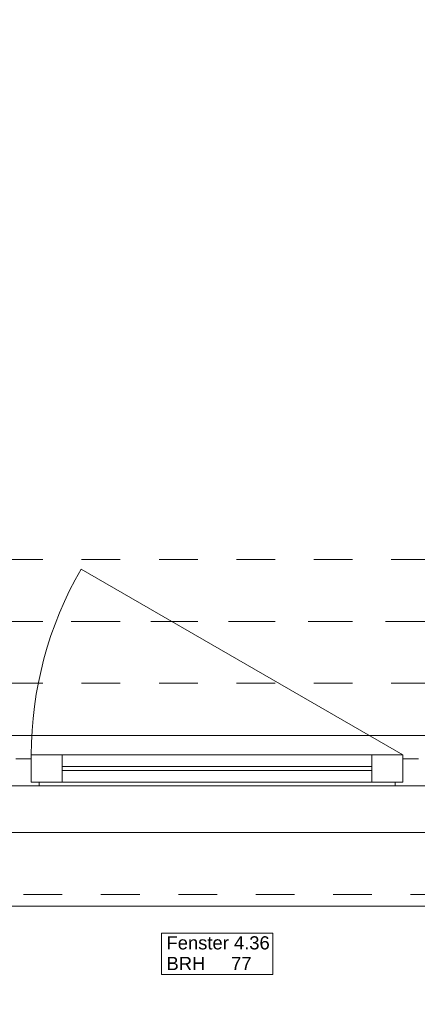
# Model space of a CAD drawing. Header units: metres. Extents: x -3.5 to 65.3, y -10.9 to 16.7.
# Tile 229 of 234: x 59.4 to 60.4, y -0.4 to 2.1. Entities that reach past the tile are written whole.
import ezdxf

# ---------------------------------------------------------------- set-up
doc = ezdxf.new("R2010")
doc.units = ezdxf.units.M
doc.header["$MEASUREMENT"] = 0
for name, pattern in [('Achse', [0.08, 0.04, -0.02, 0, -0.02]), ('Strichlinie doppelt', [0.218722, 0.105833, -0.042333, 0.028222, -0.042333]), ('Strichlinie eng', [0.046, 0.03, -0.016]), ('Untersicht', [0.04, 0.03, -0.01])]:
    doc.linetypes.add(name, pattern=pattern)
for name, color, linetype in [('451 - Universal.Achsen Raster', 7, 'Continuous'), ('603 - Struktur.Bodenplatte_ Decke Roh', 7, 'Continuous'), ('604 - Struktur.Wand Aussen', 7, 'Continuous'), ('608 - Struktur.Träger', 7, 'Continuous')]:
    doc.layers.add(name, color=color, linetype=linetype)
doc.styles.add('ERSTELLTER_STIL_1', font='txt')

msp = doc.modelspace()

# ---------------------------------------------------------------- linework, layer by layer
at = {"layer": '451 - Universal.Achsen Raster', "color": 160, "linetype": 'Strichlinie doppelt', "lineweight": 9, "true_color": 0x3232ff}
msp.add_line((64.935, 0.55), (-3.175, 0.55), dxfattribs=at)
at = {"layer": '603 - Struktur.Bodenplatte_ Decke Roh', "color": 7, "linetype": 'Continuous', "lineweight": 18, "flags": 128}
msp.add_lwpolyline([(-0.015, 0.005), (62.275, 0.005), (62.275, 13.695), (50.78, 13.695), (50.78, 13.455), (50.78, 13), (50.84, 13), (50.84, 8.585), (49.03, 8.585), (49.03, 8.725), (47.41, 8.725), (47.41, 13), (47.48, 13), (47.48, 13.455), (47.48, 13.695), (14.78, 13.695)], dxfattribs=at)
at = {"layer": '604 - Struktur.Wand Aussen', "color": 7, "linetype": 'Continuous', "lineweight": 9}
for p, q in [((60.41, 0.205), (59.5786, 0.685)), ((58.74, 0.255), (61.12, 0.255)), ((58.83, -0.185), (61.03, -0.185))]:
    msp.add_line(p, q, dxfattribs=at)
at = {"layer": '604 - Struktur.Wand Aussen', "color": 7, "linetype": 'Strichlinie eng', "lineweight": 9}
for p, q in [((58.74, 0.255), (61.12, 0.255)), ((58.83, -0.155), (61.03, -0.155))]:
    msp.add_line(p, q, dxfattribs=at)
at = {"layer": '604 - Struktur.Wand Aussen', "color": 7, "linetype": 'Continuous', "lineweight": 13}
for p, q in [((59.45, 0.135), (59.45, 0.205)), ((59.45, 0.205), (59.53, 0.205)), ((59.53, 0.205), (60.33, 0.205)), ((59.53, 0.205), (59.53, 0.135)), ((60.33, 0.135), (60.33, 0.205)), ((60.33, 0.205), (60.41, 0.205)), ((60.41, 0.205), (60.41, 0.135)), ((59.41, 0.195), (59.43, 0.195)), ((59.43, 0.195), (59.45, 0.195)), ((59.45, 0.195), (59.45, 0.135)), ((60.41, 0.135), (60.41, 0.195)), ((60.41, 0.195), (60.43, 0.195)), ((60.43, 0.195), (60.45, 0.195)), ((59.53, 0.175), (60.33, 0.175)), ((60.33, 0.165), (59.53, 0.165)), ((59.45, 0.135), (59.47, 0.135)), ((59.53, 0.135), (59.45, 0.135)), ((59.47, 0.135), (59.47, 0.125)), ((60.33, 0.135), (59.53, 0.135)), ((60.41, 0.135), (60.33, 0.135)), ((60.39, 0.125), (60.39, 0.135)), ((60.39, 0.135), (60.41, 0.135)), ((59.43, 0.125), (59.39, 0.125)), ((59.47, 0.125), (59.43, 0.125)), ((60.39, 0.125), (59.47, 0.125)), ((60.43, 0.125), (60.39, 0.125)), ((60.47, 0.125), (60.43, 0.125))]:
    msp.add_line(p, q, dxfattribs=at)
at = {"layer": '604 - Struktur.Wand Aussen', "color": 7, "linetype": 'Continuous', "lineweight": 9, "flags": 128}
msp.add_lwpolyline([(59.7862, -0.3619), (60.0738, -0.3619), (60.0738, -0.3084), (60.0738, -0.255), (59.7862, -0.255), (59.7862, -0.3084)], close=True, dxfattribs=at)
at = {"layer": '604 - Struktur.Wand Aussen', "color": 7, "linetype": 'Continuous', "lineweight": 9}
msp.add_arc((60.41, 0.205), 0.96, 150, 180, dxfattribs=at)
at = {"layer": '608 - Struktur.Träger', "color": 7, "linetype": 'Untersicht', "lineweight": 13}
for p, q in [((0.38, 0.71), (61.88, 0.71)), ((0.38, 0.39), (61.88, 0.39))]:
    msp.add_line(p, q, dxfattribs=at)
at = {"layer": '608 - Struktur.Träger', "color": 7, "linetype": 'Achse', "lineweight": 9}
msp.add_line((0.38, 0.55), (61.88, 0.55), dxfattribs=at)

# ---------------------------------------------------------------- texts
at = {"layer": '604 - Struktur.Wand Aussen', "color": 7, "lineweight": 9, "char_height": 0.034, "style": 'ERSTELLTER_STIL_1'}
for s, insert, attachment_point in [('\\A1;{\\pql;\\pt0;\\fArial|b0|i0|c0|p38;Fenster 4.36}', (59.7993, -0.2974), 7), ('\\A1;{\\pql;\\pt0;\\fArial|b0|i0|c0|p38;BRH}', (59.7993, -0.3162), 1), ('\\A1;{\\pql;\\pt0,0.02;\\fArial|b0|i0|c0|p38;77\\fArial|b0|i0|c0|p38;\\A1{\\H.66x;\\S^  ;}\\fArial|b0|i0|c0|p38;\\fArial|b0|i0|c0|p38;\\A1{\\H.66x;\\S^  ;}}', (59.9664, -0.3162), 1), ('\\A1;{\\pql;\\pt0;\\fArial|b0|i0|c0|p38;}', (60.018, -0.3084), 1)]:
    msp.add_mtext(s, dxfattribs=dict(at, insert=insert, attachment_point=attachment_point))

doc.saveas('drawing.dxf')
